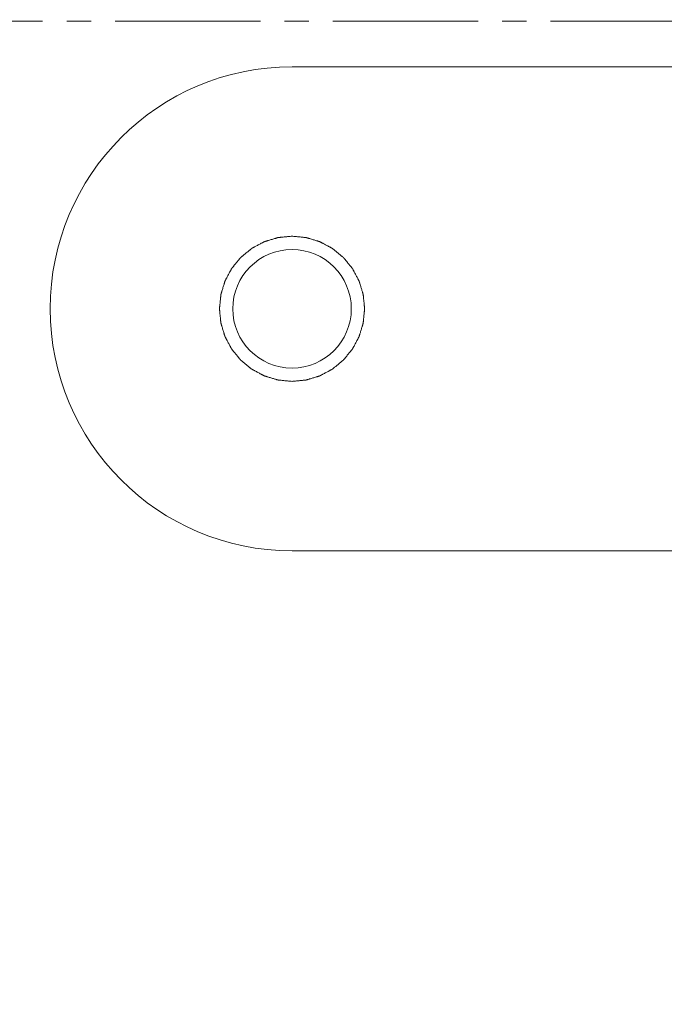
# Model space of a CAD drawing. Header units: millimetres. Extents: x 6756 to 17105, y -3613 to 3705.
# Tile 19 of 65: x 10380 to 10434, y 962 to 1043. Entities that reach past the tile are written whole.
import ezdxf

# ---------------------------------------------------------------- set-up
doc = ezdxf.new("R2010")
doc.units = ezdxf.units.MM
doc.header["$PDSIZE"] = -5
doc.linetypes.add('点画线', pattern=[18, 12, -2, 2, -2])
doc.layers.get('0').update_dxf_attribs({"lineweight": 35})
for name, color, linetype, lineweight in [('中心线层', 1, '点画线', 18), ('尺寸线层', 3, 'Continuous', 18), ('粗实线层', 7, 'Continuous', 35), ('细实线层', 7, 'Continuous', 18)]:
    doc.layers.add(name, color=color, linetype=linetype, lineweight=lineweight)
doc.styles.add('标准', font='txt', dxfattribs={"width": 0.667})
doc.dimstyles.new('标准', dxfattribs={"dimscale": 15, "dimtxt": 3.5, "dimasz": 4, "dimexe": 2, "dimexo": 0, "dimtad": 1, "dimdsep": 46, "dimtxsty": '标准', "dimblk": '_CAXARROW', "dimcen": 0, "dimdle": 6, "dimazin": 2, "dimtfac": 0.707107, "dimtdec": 3, "dimtmove": 2, "dimatfit": 3, "dimfxl": 1, "dimfrac": 2, "dimtolj": 1, "dimarcsym": 1})

# ---------------------------------------------------------------- blocks, each defined once
blk = doc.blocks.new('21324234')
at = {"layer": '细实线层'}
for p, q in [((-29.762, 584), (10.238, 584)), ((10.238, 544), (-29.762, 544))]:
    blk.add_line(p, q, dxfattribs=at)
blk.add_circle((-29.762, 564), 4.9, dxfattribs=at)
blk.add_arc((-29.761, 564), 20, 90.00079, 269.99921, dxfattribs=at)
for points, knots in [([(-29.762, 570), (-29.859, 569.99), (-30.004, 569.976), (-30.199, 569.957), (-30.344, 569.943), (-30.49, 569.929), (-30.611, 569.917), (-30.708, 569.907), (-30.769, 569.901), (-30.818, 569.896), (-30.854, 569.893), (-30.884, 569.89), (-30.906, 569.888), (-30.918, 569.886), (-30.927, 569.886), (-30.936, 569.883), (-30.947, 569.88), (-30.968, 569.873), (-30.997, 569.865), (-31.032, 569.854), (-31.079, 569.84), (-31.137, 569.822), (-31.231, 569.794), (-31.347, 569.759), (-31.487, 569.717), (-31.628, 569.674), (-31.744, 569.639), (-31.838, 569.611), (-31.896, 569.593), (-31.943, 569.579), (-31.978, 569.568), (-32.007, 569.56), (-32.028, 569.554), (-32.039, 569.55), (-32.048, 569.548), (-32.056, 569.543), (-32.067, 569.537), (-32.086, 569.527), (-32.113, 569.513), (-32.145, 569.496), (-32.188, 569.473), (-32.242, 569.444), (-32.328, 569.398), (-32.436, 569.341), (-32.565, 569.272), (-32.694, 569.204), (-32.802, 569.146), (-32.888, 569.101), (-32.942, 569.072), (-32.985, 569.049), (-33.017, 569.032), (-33.044, 569.018), (-33.063, 569.008), (-33.074, 569.002), (-33.082, 568.998), (-33.089, 568.992), (-33.099, 568.984), (-33.115, 568.97), (-33.14, 568.95), (-33.168, 568.927), (-33.207, 568.895), (-33.255, 568.856), (-33.332, 568.793), (-33.428, 568.714), (-33.543, 568.62), (-33.658, 568.526), (-33.754, 568.447), (-33.831, 568.384), (-33.879, 568.345), (-33.918, 568.313), (-33.947, 568.29), (-33.971, 568.27), (-33.987, 568.256), (-33.997, 568.248), (-34.005, 568.243), (-34.01, 568.235), (-34.018, 568.226), (-34.031, 568.21), (-34.051, 568.186), (-34.074, 568.158), (-34.105, 568.12), (-34.144, 568.073), (-34.205, 567.998), (-34.283, 567.903), (-34.376, 567.79), (-34.469, 567.677), (-34.546, 567.583), (-34.608, 567.507), (-34.647, 567.46), (-34.678, 567.423), (-34.701, 567.394), (-34.72, 567.371), (-34.734, 567.354), (-34.742, 567.345), (-34.748, 567.338), (-34.752, 567.33), (-34.758, 567.319), (-34.768, 567.3), (-34.782, 567.273), (-34.799, 567.241), (-34.822, 567.198), (-34.851, 567.144), (-34.897, 567.058), (-34.955, 566.951), (-35.024, 566.822), (-35.093, 566.693), (-35.151, 566.585), (-35.197, 566.499), (-35.226, 566.446), (-35.249, 566.403), (-35.266, 566.37), (-35.281, 566.343), (-35.291, 566.325), (-35.296, 566.314), (-35.301, 566.306), (-35.303, 566.297), (-35.307, 566.285), (-35.313, 566.265), (-35.322, 566.236), (-35.333, 566.201), (-35.347, 566.154), (-35.365, 566.096), (-35.394, 566.002), (-35.429, 565.886), (-35.472, 565.746), (-35.515, 565.606), (-35.55, 565.489), (-35.579, 565.396), (-35.597, 565.338), (-35.611, 565.291), (-35.622, 565.256), (-35.631, 565.227), (-35.637, 565.206), (-35.64, 565.195), (-35.644, 565.186), (-35.644, 565.177), (-35.645, 565.164), (-35.647, 565.143), (-35.651, 565.112), (-35.654, 565.075), (-35.659, 565.025), (-35.665, 564.964), (-35.675, 564.865), (-35.688, 564.741), (-35.702, 564.593), (-35.717, 564.445), (-35.729, 564.321), (-35.739, 564.222), (-35.745, 564.161), (-35.75, 564.111), (-35.754, 564.074), (-35.757, 564.043), (-35.759, 564.022), (-35.76, 564.009), (-35.762, 564), (-35.76, 563.991), (-35.76, 563.979), (-35.757, 563.958), (-35.754, 563.927), (-35.751, 563.891), (-35.746, 563.842), (-35.74, 563.781), (-35.731, 563.684), (-35.719, 563.563), (-35.704, 563.417), (-35.69, 563.272), (-35.678, 563.15), (-35.669, 563.053), (-35.663, 562.992), (-35.658, 562.944), (-35.654, 562.907), (-35.651, 562.877), (-35.649, 562.856), (-35.648, 562.844), (-35.648, 562.834), (-35.644, 562.826), (-35.641, 562.814), (-35.635, 562.794), (-35.626, 562.765), (-35.616, 562.729), (-35.601, 562.683), (-35.584, 562.624), (-35.556, 562.531), (-35.52, 562.414), (-35.478, 562.274), (-35.436, 562.134), (-35.4, 562.017), (-35.372, 561.924), (-35.355, 561.865), (-35.341, 561.819), (-35.33, 561.784), (-35.321, 561.754), (-35.315, 561.734), (-35.311, 561.722), (-35.309, 561.713), (-35.304, 561.706), (-35.299, 561.695), (-35.289, 561.676), (-35.274, 561.649), (-35.257, 561.617), (-35.234, 561.574), (-35.206, 561.52), (-35.16, 561.434), (-35.103, 561.326), (-35.034, 561.197), (-34.965, 561.067), (-34.908, 560.96), (-34.862, 560.874), (-34.834, 560.82), (-34.811, 560.777), (-34.793, 560.744), (-34.779, 560.717), (-34.769, 560.698), (-34.763, 560.688), (-34.76, 560.679), (-34.753, 560.673), (-34.745, 560.663), (-34.731, 560.646), (-34.712, 560.622), (-34.688, 560.593), (-34.657, 560.555), (-34.618, 560.507), (-34.555, 560.43), (-34.476, 560.334), (-34.382, 560.219), (-34.287, 560.103), (-34.209, 560.007), (-34.146, 559.93), (-34.106, 559.882), (-34.075, 559.844), (-34.051, 559.815), (-34.032, 559.791), (-34.018, 559.774), (-34.01, 559.765), (-34.005, 559.757), (-33.997, 559.752), (-33.988, 559.744), (-33.971, 559.73), (-33.948, 559.711), (-33.919, 559.688), (-33.882, 559.657), (-33.835, 559.618), (-33.759, 559.556), (-33.665, 559.479), (-33.552, 559.386), (-33.439, 559.293), (-33.344, 559.215), (-33.269, 559.153), (-33.222, 559.115), (-33.184, 559.084), (-33.156, 559.061), (-33.132, 559.041), (-33.116, 559.028), (-33.106, 559.02), (-33.1, 559.014), (-33.091, 559.01), (-33.081, 559.004), (-33.062, 558.994), (-33.035, 558.979), (-33.003, 558.962), (-32.96, 558.939), (-32.906, 558.91), (-32.82, 558.864), (-32.712, 558.807), (-32.583, 558.737), (-32.454, 558.668), (-32.347, 558.611), (-32.261, 558.564), (-32.207, 558.536), (-32.164, 558.513), (-32.132, 558.495), (-32.105, 558.481), (-32.086, 558.471), (-32.075, 558.465), (-32.068, 558.46), (-32.059, 558.458), (-32.047, 558.454), (-32.026, 558.448), (-31.997, 558.439), (-31.962, 558.429), (-31.916, 558.414), (-31.857, 558.397), (-31.764, 558.368), (-31.647, 558.332), (-31.507, 558.29), (-31.367, 558.247), (-31.251, 558.211), (-31.157, 558.183), (-31.099, 558.165), (-31.052, 558.15), (-31.017, 558.14), (-30.988, 558.131), (-30.968, 558.125), (-30.956, 558.121), (-30.948, 558.118), (-30.938, 558.118), (-30.926, 558.116), (-30.904, 558.114), (-30.873, 558.111), (-30.836, 558.107), (-30.787, 558.102), (-30.725, 558.096), (-30.626, 558.086), (-30.503, 558.074), (-30.355, 558.059), (-30.206, 558.044), (-30.009, 558.025), (-29.86, 558.01), (-29.762, 558)], [0, 0, 0, 0, 6752.647053, 10128.97058, 13505.294106, 16881.617633, 20257.941159, 21946.102923, 23634.264686, 24478.345567, 25322.426449, 26166.507331, 26588.547772, 26799.568014, 27010.588212, 27221.608411, 27432.628653, 27854.669094, 28698.749976, 29542.830857, 30386.911739, 32075.073502, 33763.235265, 37139.558792, 40515.882319, 43892.205845, 47268.529372, 48956.691135, 50644.852898, 51488.93378, 52333.014661, 53177.095543, 53599.135984, 53810.156226, 54021.176425, 54232.196623, 54443.216866, 54865.257306, 55709.338188, 56553.41907, 57397.499951, 59085.661714, 60773.823478, 64150.147004, 67526.470531, 70902.794057, 74279.117584, 75967.279347, 77655.44111, 78499.521992, 79343.602874, 80187.683755, 80609.724196, 80820.744438, 81031.764637, 81242.784836, 81453.805078, 81875.845519, 82719.9264, 83564.007282, 84408.088164, 86096.249927, 87784.41169, 91160.735217, 94537.058743, 97913.38227, 101289.705796, 102977.86756, 104666.029323, 105510.110204, 106354.191086, 107198.271968, 107620.312409, 107831.332651, 108042.352849, 108253.373048, 108464.39329, 108886.433731, 109730.514613, 110574.595494, 111418.676376, 113106.838139, 114794.999902, 118171.323429, 121547.646956, 124923.970482, 128300.294009, 129988.455772, 131676.617535, 132520.698417, 133364.779298, 134208.86018, 134630.900621, 134841.920863, 135052.941062, 135263.961261, 135474.981503, 135897.021943, 136741.102825, 137585.183707, 138429.264588, 140117.426352, 141805.588115, 145181.911641, 148558.235168, 151934.558694, 155310.882221, 156999.043984, 158687.205748, 159531.286629, 160375.367511, 161219.448392, 161641.488833, 161852.509075, 162063.529274, 162274.549473, 162485.569715, 162907.610156, 163751.691037, 164595.771919, 165439.852801, 167128.014564, 168816.176327, 172192.499854, 175568.82338, 178945.146907, 182321.470433, 184009.632197, 185697.79396, 186541.874841, 187385.955723, 188230.036605, 188652.077046, 188863.097288, 189074.117486, 189285.137685, 189496.157927, 189918.198368, 190762.27925, 191606.360131, 192450.441013, 194138.602776, 195826.764539, 199203.088066, 202579.411593, 205955.735119, 209332.058646, 211020.220409, 212708.382172, 213552.463054, 214396.543935, 215240.624817, 215662.665258, 215873.6855, 216084.705699, 216295.725898, 216506.74614, 216928.78658, 217772.867462, 218616.948344, 219461.029225, 221149.190989, 222837.352752, 226213.676278, 229589.999805, 232966.323331, 236342.646858, 238030.808621, 239718.970385, 240563.051266, 241407.132148, 242251.213029, 242673.25347, 242884.273712, 243095.293911, 243306.31411, 243517.334352, 243939.374793, 244783.455674, 245627.536556, 246471.617438, 248159.779201, 249847.940964, 253224.264491, 256600.588017, 259976.911544, 263353.23507, 265041.396834, 266729.558597, 267573.639479, 268417.72036, 269261.801242, 269683.841683, 269894.861925, 270105.882123, 270316.902322, 270527.922564, 270949.963005, 271794.043887, 272638.124768, 273482.20565, 275170.367413, 276858.529176, 280234.852703, 283611.17623, 286987.499756, 290363.823283, 292051.985046, 293740.146809, 294584.227691, 295428.308572, 296272.389454, 296694.429895, 296905.450137, 297116.470336, 297327.490535, 297538.510777, 297960.551217, 298804.632099, 299648.712981, 300492.793862, 302180.955626, 303869.117389, 307245.440915, 310621.764442, 313998.087968, 317374.411495, 319062.573258, 320750.735022, 321594.815903, 322438.896785, 323282.977666, 323705.018107, 323916.038349, 324127.058548, 324338.078747, 324549.098989, 324971.13943, 325815.220311, 326659.301193, 327503.382075, 329191.543838, 330879.705601, 334256.029128, 337632.352654, 341008.676181, 344384.999707, 346073.161471, 347761.323234, 348605.404116, 349449.484997, 350293.565879, 350715.60632, 350926.626562, 351137.64676, 351348.666959, 351559.687201, 351981.727642, 352825.808524, 353669.889405, 354513.970287, 356202.13205, 357890.293814, 361266.61734, 364642.940867, 368019.264393, 371395.58792, 373083.749683, 374771.911446, 375615.992328, 376460.07321, 377304.154091, 377726.194532, 377937.214774, 378148.234973, 378359.255172, 378570.275414, 378992.315854, 379836.396736, 380680.477618, 381524.558499, 383212.720263, 384900.882026, 388277.205552, 391653.529079, 395029.852605, 398406.176132, 400094.337895, 401782.499659, 402626.58054, 403470.661422, 404314.742303, 404736.782744, 404947.802986, 405158.823185, 405369.843384, 405580.863626, 406002.904067, 406846.984948, 407691.06583, 408535.146712, 410223.308475, 411911.470238, 415287.793765, 418664.117291, 422040.440818, 425416.764344, 432169.411397, 432169.411397, 432169.411397, 432169.411397]), ([(-29.762, 558), (-29.664, 558.01), (-29.519, 558.024), (-29.325, 558.043), (-29.179, 558.057), (-29.033, 558.071), (-28.912, 558.083), (-28.815, 558.093), (-28.754, 558.099), (-28.705, 558.104), (-28.669, 558.107), (-28.639, 558.11), (-28.617, 558.112), (-28.605, 558.114), (-28.596, 558.114), (-28.587, 558.117), (-28.576, 558.12), (-28.555, 558.127), (-28.526, 558.135), (-28.491, 558.146), (-28.444, 558.16), (-28.386, 558.178), (-28.293, 558.206), (-28.176, 558.241), (-28.036, 558.283), (-27.896, 558.326), (-27.779, 558.361), (-27.685, 558.389), (-27.627, 558.407), (-27.58, 558.421), (-27.545, 558.432), (-27.516, 558.44), (-27.496, 558.446), (-27.484, 558.45), (-27.475, 558.452), (-27.467, 558.457), (-27.456, 558.463), (-27.437, 558.473), (-27.411, 558.487), (-27.378, 558.504), (-27.335, 558.527), (-27.281, 558.556), (-27.195, 558.602), (-27.087, 558.659), (-26.958, 558.728), (-26.829, 558.796), (-26.721, 558.854), (-26.635, 558.899), (-26.581, 558.928), (-26.538, 558.951), (-26.506, 558.968), (-26.479, 558.982), (-26.46, 558.992), (-26.449, 558.998), (-26.441, 559.002), (-26.434, 559.008), (-26.424, 559.016), (-26.408, 559.03), (-26.384, 559.05), (-26.355, 559.073), (-26.316, 559.105), (-26.268, 559.144), (-26.191, 559.207), (-26.095, 559.286), (-25.98, 559.38), (-25.865, 559.474), (-25.769, 559.553), (-25.692, 559.616), (-25.644, 559.655), (-25.605, 559.687), (-25.577, 559.71), (-25.553, 559.73), (-25.536, 559.744), (-25.526, 559.752), (-25.519, 559.757), (-25.513, 559.765), (-25.505, 559.774), (-25.492, 559.79), (-25.472, 559.814), (-25.449, 559.842), (-25.418, 559.88), (-25.38, 559.927), (-25.318, 560.002), (-25.24, 560.097), (-25.147, 560.21), (-25.054, 560.323), (-24.977, 560.417), (-24.915, 560.493), (-24.876, 560.54), (-24.845, 560.577), (-24.822, 560.606), (-24.803, 560.629), (-24.789, 560.646), (-24.782, 560.655), (-24.775, 560.662), (-24.771, 560.67), (-24.766, 560.681), (-24.756, 560.7), (-24.741, 560.727), (-24.724, 560.759), (-24.701, 560.802), (-24.672, 560.856), (-24.626, 560.942), (-24.568, 561.049), (-24.499, 561.178), (-24.43, 561.307), (-24.372, 561.415), (-24.326, 561.501), (-24.297, 561.554), (-24.274, 561.597), (-24.257, 561.63), (-24.243, 561.657), (-24.232, 561.675), (-24.227, 561.686), (-24.222, 561.694), (-24.22, 561.703), (-24.216, 561.715), (-24.21, 561.735), (-24.201, 561.764), (-24.19, 561.799), (-24.176, 561.846), (-24.158, 561.904), (-24.13, 561.998), (-24.094, 562.114), (-24.051, 562.254), (-24.008, 562.394), (-23.973, 562.511), (-23.944, 562.604), (-23.926, 562.662), (-23.912, 562.709), (-23.901, 562.744), (-23.892, 562.773), (-23.886, 562.794), (-23.883, 562.805), (-23.879, 562.814), (-23.879, 562.823), (-23.878, 562.836), (-23.876, 562.857), (-23.873, 562.888), (-23.869, 562.925), (-23.864, 562.975), (-23.858, 563.036), (-23.848, 563.135), (-23.836, 563.259), (-23.821, 563.407), (-23.806, 563.555), (-23.794, 563.679), (-23.784, 563.778), (-23.778, 563.839), (-23.773, 563.889), (-23.769, 563.926), (-23.766, 563.957), (-23.764, 563.978), (-23.763, 563.991), (-23.761, 564), (-23.763, 564.009), (-23.764, 564.021), (-23.766, 564.042), (-23.769, 564.073), (-23.772, 564.109), (-23.777, 564.158), (-23.783, 564.219), (-23.793, 564.316), (-23.804, 564.437), (-23.819, 564.583), (-23.833, 564.728), (-23.845, 564.85), (-23.854, 564.947), (-23.86, 565.008), (-23.865, 565.056), (-23.869, 565.093), (-23.872, 565.123), (-23.874, 565.144), (-23.875, 565.156), (-23.875, 565.166), (-23.879, 565.174), (-23.882, 565.186), (-23.888, 565.206), (-23.897, 565.235), (-23.908, 565.271), (-23.922, 565.317), (-23.939, 565.376), (-23.967, 565.469), (-24.003, 565.586), (-24.045, 565.726), (-24.087, 565.866), (-24.123, 565.983), (-24.151, 566.076), (-24.168, 566.135), (-24.183, 566.181), (-24.193, 566.216), (-24.202, 566.246), (-24.208, 566.266), (-24.212, 566.278), (-24.214, 566.287), (-24.219, 566.294), (-24.224, 566.305), (-24.234, 566.324), (-24.249, 566.351), (-24.266, 566.383), (-24.289, 566.426), (-24.317, 566.48), (-24.363, 566.566), (-24.42, 566.674), (-24.489, 566.803), (-24.558, 566.933), (-24.615, 567.04), (-24.661, 567.126), (-24.69, 567.18), (-24.713, 567.223), (-24.73, 567.256), (-24.744, 567.283), (-24.754, 567.302), (-24.76, 567.312), (-24.764, 567.321), (-24.77, 567.327), (-24.778, 567.337), (-24.792, 567.354), (-24.811, 567.378), (-24.835, 567.407), (-24.866, 567.445), (-24.906, 567.493), (-24.968, 567.57), (-25.047, 567.666), (-25.141, 567.781), (-25.236, 567.897), (-25.314, 567.993), (-25.377, 568.07), (-25.417, 568.118), (-25.448, 568.156), (-25.472, 568.185), (-25.491, 568.209), (-25.505, 568.226), (-25.513, 568.235), (-25.519, 568.243), (-25.526, 568.248), (-25.535, 568.256), (-25.552, 568.27), (-25.575, 568.289), (-25.604, 568.312), (-25.641, 568.343), (-25.689, 568.382), (-25.764, 568.444), (-25.858, 568.521), (-25.971, 568.614), (-26.084, 568.707), (-26.179, 568.785), (-26.254, 568.847), (-26.301, 568.885), (-26.339, 568.916), (-26.367, 568.939), (-26.391, 568.959), (-26.407, 568.972), (-26.417, 568.98), (-26.423, 568.986), (-26.432, 568.99), (-26.443, 568.996), (-26.461, 569.006), (-26.488, 569.021), (-26.521, 569.038), (-26.564, 569.061), (-26.617, 569.09), (-26.703, 569.136), (-26.811, 569.193), (-26.94, 569.263), (-27.069, 569.332), (-27.176, 569.389), (-27.262, 569.436), (-27.316, 569.464), (-27.359, 569.487), (-27.391, 569.505), (-27.418, 569.519), (-27.437, 569.529), (-27.448, 569.535), (-27.456, 569.54), (-27.465, 569.542), (-27.476, 569.546), (-27.497, 569.552), (-27.526, 569.561), (-27.561, 569.571), (-27.607, 569.586), (-27.666, 569.603), (-27.759, 569.632), (-27.876, 569.668), (-28.016, 569.71), (-28.156, 569.753), (-28.272, 569.789), (-28.366, 569.817), (-28.424, 569.835), (-28.471, 569.85), (-28.506, 569.86), (-28.535, 569.869), (-28.555, 569.875), (-28.567, 569.879), (-28.575, 569.882), (-28.585, 569.882), (-28.597, 569.884), (-28.619, 569.886), (-28.65, 569.889), (-28.687, 569.893), (-28.736, 569.898), (-28.798, 569.904), (-28.897, 569.914), (-29.02, 569.926), (-29.169, 569.941), (-29.317, 569.956), (-29.514, 569.975), (-29.663, 569.99), (-29.762, 570)], [0, 0, 0, 0, 6655.978495, 9983.967742, 13311.956989, 16639.946237, 19967.935484, 21631.930108, 23295.924731, 24127.922043, 24959.919355, 25791.916667, 26207.915323, 26415.914672, 26623.913979, 26831.913285, 27039.912634, 27455.91129, 28287.908602, 29119.905914, 29951.903226, 31615.897849, 33279.892473, 36607.88172, 39935.870968, 43263.860215, 46591.849462, 48255.844086, 49919.83871, 50751.836022, 51583.833333, 52415.830645, 52831.829301, 53039.82865, 53247.827957, 53455.827264, 53663.826613, 54079.825269, 54911.822581, 55743.819893, 56575.817204, 58239.811828, 59903.806452, 63231.795699, 66559.784946, 69887.774194, 73215.763441, 74879.758065, 76543.752688, 77375.75, 78207.747312, 79039.744624, 79455.74328, 79663.742629, 79871.741936, 80079.741242, 80287.740591, 80703.739247, 81535.736559, 82367.733871, 83199.731183, 84863.725807, 86527.72043, 89855.709678, 93183.698925, 96511.688172, 99839.677419, 101503.672043, 103167.666667, 103999.663979, 104831.66129, 105663.658602, 106079.657258, 106287.656607, 106495.655914, 106703.655221, 106911.65457, 107327.653226, 108159.650538, 108991.64785, 109823.645161, 111487.639785, 113151.634409, 116479.623656, 119807.612903, 123135.602151, 126463.591398, 128127.586022, 129791.580645, 130623.577957, 131455.575269, 132287.572581, 132703.571237, 132911.570586, 133119.569893, 133327.569199, 133535.568549, 133951.567204, 134783.564516, 135615.561828, 136447.55914, 138111.553764, 139775.548387, 143103.537635, 146431.526882, 149759.516129, 153087.505376, 154751.5, 156415.494624, 157247.491936, 158079.489247, 158911.486559, 159327.485215, 159535.484564, 159743.483871, 159951.483178, 160159.482527, 160575.481183, 161407.478495, 162239.475807, 163071.473118, 164735.467742, 166399.462366, 169727.451613, 173055.44086, 176383.430108, 179711.419355, 181375.413979, 183039.408602, 183871.405914, 184703.403226, 185535.400538, 185951.399194, 186159.398543, 186367.39785, 186575.397156, 186783.396506, 187199.395161, 188031.392473, 188863.389785, 189695.387097, 191359.381721, 193023.376344, 196351.365592, 199679.354839, 203007.344086, 206335.333334, 207999.327957, 209663.322581, 210495.319893, 211327.317204, 212159.314516, 212575.313172, 212783.312521, 212991.311828, 213199.311135, 213407.310484, 213823.30914, 214655.306452, 215487.303764, 216319.301075, 217983.295699, 219647.290323, 222975.27957, 226303.268817, 229631.258065, 232959.247312, 234623.241936, 236287.236559, 237119.233871, 237951.231183, 238783.228495, 239199.227151, 239407.2265, 239615.225807, 239823.225113, 240031.224463, 240447.223119, 241279.22043, 242111.217742, 242943.215054, 244607.209678, 246271.204301, 249599.193549, 252927.182796, 256255.172043, 259583.161291, 261247.155914, 262911.150538, 263743.14785, 264575.145162, 265407.142473, 265823.141129, 266031.140479, 266239.139785, 266447.139092, 266655.138441, 267071.137097, 267903.134409, 268735.131721, 269567.129033, 271231.123656, 272895.11828, 276223.107527, 279551.096774, 282879.086022, 286207.075269, 287871.069893, 289535.064516, 290367.061828, 291199.05914, 292031.056452, 292447.055108, 292655.054457, 292863.053764, 293071.05307, 293279.05242, 293695.051076, 294527.048387, 295359.045699, 296191.043011, 297855.037635, 299519.032258, 302847.021506, 306175.010753, 309503, 312830.989248, 314494.983871, 316158.978495, 316990.975807, 317822.973119, 318654.97043, 319070.969086, 319278.968436, 319486.967742, 319694.967049, 319902.966398, 320318.965054, 321150.962366, 321982.959678, 322814.95699, 324478.951613, 326142.946237, 329470.935484, 332798.924731, 336126.913979, 339454.903226, 341118.89785, 342782.892473, 343614.889785, 344446.887097, 345278.884409, 345694.883065, 345902.882414, 346110.881721, 346318.881027, 346526.880377, 346942.879033, 347774.876344, 348606.873656, 349438.870968, 351102.865592, 352766.860215, 356094.849463, 359422.83871, 362750.827957, 366078.817205, 367742.811828, 369406.806452, 370238.803764, 371070.801076, 371902.798387, 372318.797043, 372526.796393, 372734.795699, 372942.795006, 373150.794355, 373566.793011, 374398.790323, 375230.787635, 376062.784947, 377726.77957, 379390.774194, 382718.763441, 386046.752689, 389374.741936, 392702.731183, 394366.725807, 396030.72043, 396862.717742, 397694.715054, 398526.712366, 398942.711022, 399150.710371, 399358.709678, 399566.708984, 399774.708334, 400190.70699, 401022.704301, 401854.701613, 402686.698925, 404350.693549, 406014.688172, 409342.67742, 412670.666667, 415998.655914, 419326.645162, 425982.623656, 425982.623656, 425982.623656, 425982.623656])]:
    blk.add_open_spline(points, degree=3, knots=knots, dxfattribs=at)
blk = doc.blocks.new('_CAXARROW')
blk.add_hatch(color=0).paths.add_polyline_path([(0, 0), (-1, 0.125), (-1, -0.125)], flags=0)
blk = doc.blocks.new('*X6')
at = {"layer": 'Defpoints', "color": 0, "transparency": 16777216}
for p in [(10212.691, 2890.117), (10849.087, 1679.91), (10548.087, 1624.437), (10212.691, 1043.514), (10212.691, 405.51)]:
    blk.add_point(p, dxfattribs=at)
at = {"layer": '尺寸线层', "color": 0, "linetype": 'Continuous', "lineweight": -2, "transparency": 16777216}
for start, end in [(71.389744, 84.873385), (50.126615, 63.497433)]:
    blk.add_arc((10212.691, 1043.514), 670.792, start, end, dxfattribs=at)
at = {"layer": '尺寸线层', "color": 0, "lineweight": -2, "transparency": 16777216, "xscale": 60, "yscale": 60, "zscale": 60}
for p, rotation in [((10212.691, 1714.307), 177.4366922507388), ((10687.013, 1517.836), 317.5633077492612)]:
    blk.add_blockref('_CAXARROW', p, dxfattribs=dict(at, rotation=rotation))
at = {"layer": '尺寸线层', "color": 0, "transparency": 16777216, "insert": (10469.392, 1663.246), "char_height": 52.5, "attachment_point": 5, "style": '标准', "bg_fill": 3, "box_fill_scale": 1.1, "bg_fill_color": 256, "bg_fill_true_color": 13158600, "bg_fill_transparency": 0}
blk.add_mtext('\\A1;45°', dxfattribs=at)
blk = doc.blocks.new('*X25')
at = {"layer": 'Defpoints', "color": 0, "transparency": 16777216}
for p in [(8369.089, 1043.514), (10432.691, 5.56), (8369.089, -529.469)]:
    blk.add_point(p, dxfattribs=at)
at = {"layer": '尺寸线层', "color": 0, "linetype": 'Continuous', "lineweight": -2, "transparency": 16777216}
for p, q in [((8369.089, 1043.514), (8369.089, -559.469)), ((10432.691, 5.56), (10432.691, -559.469)), ((10372.691, -529.469), (8429.089, -529.469))]:
    blk.add_line(p, q, dxfattribs=at)
at = {"layer": '尺寸线层', "color": 0, "lineweight": -2, "transparency": 16777216, "xscale": 60, "yscale": 60, "zscale": 60, "rotation": 180}
blk.add_blockref('_CAXARROW', (8369.089, -529.469), dxfattribs=at)
at = {"layer": '尺寸线层', "color": 0, "lineweight": -2, "transparency": 16777216, "xscale": 60, "yscale": 60, "zscale": 60}
blk.add_blockref('_CAXARROW', (10432.691, -529.469), dxfattribs=at)
at = {"layer": '尺寸线层', "color": 0, "transparency": 16777216, "insert": (9400.89, -493.844), "char_height": 52.5, "attachment_point": 5, "style": '标准', "bg_fill": 3, "box_fill_scale": 1.1, "bg_fill_color": 256, "bg_fill_true_color": 13158600, "bg_fill_transparency": 0}
blk.add_mtext('\\A1;2063.6', dxfattribs=at)
blk = doc.blocks.new('*X26')
at = {"layer": 'Defpoints', "color": 0, "transparency": 16777216}
for p in [(9920.398, 2104.115), (11005.902, 2104.115), (10762.691, 447.014)]:
    blk.add_point(p, dxfattribs=at)
at = {"layer": '尺寸线层', "color": 0, "linetype": 'Continuous', "lineweight": -2, "transparency": 16777216}
for p, q in [((9920.398, 2104.115), (11035.902, 2104.115)), ((11005.902, 507.014), (11005.902, 2044.115)), ((10762.691, 447.014), (11035.902, 447.014))]:
    blk.add_line(p, q, dxfattribs=at)
at = {"layer": '尺寸线层', "color": 0, "lineweight": -2, "transparency": 16777216, "xscale": 60, "yscale": 60, "zscale": 60}
for p, rotation in [((11005.902, 2104.115), 90), ((11005.902, 447.014), 270)]:
    blk.add_blockref('_CAXARROW', p, dxfattribs=dict(at, rotation=rotation))
at = {"layer": '尺寸线层', "color": 0, "transparency": 16777216, "insert": (10970.277, 1275.565), "char_height": 52.5, "attachment_point": 5, "rotation": 90, "style": '标准', "bg_fill": 3, "box_fill_scale": 1.1, "bg_fill_color": 256, "bg_fill_true_color": 13158600, "bg_fill_transparency": 0}
blk.add_mtext('\\A1;1660', dxfattribs=at)
blk = doc.blocks.new('*X27')
at = {"layer": 'Defpoints', "color": 0, "transparency": 16777216}
for p in [(9880.248, 2856.896), (11187.558, 2856.896), (10762.691, 447.014)]:
    blk.add_point(p, dxfattribs=at)
at = {"layer": '尺寸线层', "color": 0, "linetype": 'Continuous', "lineweight": -2, "transparency": 16777216}
for p, q in [((9880.248, 2856.896), (11217.558, 2856.896)), ((11187.558, 507.014), (11187.558, 2796.896)), ((10762.691, 447.014), (11217.558, 447.014))]:
    blk.add_line(p, q, dxfattribs=at)
at = {"layer": '尺寸线层', "color": 0, "lineweight": -2, "transparency": 16777216, "xscale": 60, "yscale": 60, "zscale": 60}
for p, rotation in [((11187.558, 2856.896), 90), ((11187.558, 447.014), 270)]:
    blk.add_blockref('_CAXARROW', p, dxfattribs=dict(at, rotation=rotation))
at = {"layer": '尺寸线层', "color": 0, "transparency": 16777216, "insert": (11151.933, 1651.955), "char_height": 52.5, "attachment_point": 5, "rotation": 90, "style": '标准', "bg_fill": 3, "box_fill_scale": 1.1, "bg_fill_color": 256, "bg_fill_true_color": 13158600, "bg_fill_transparency": 0}
blk.add_mtext('\\A1;2410', dxfattribs=at)
blk = doc.blocks.new('*X31')
at = {"layer": 'Defpoints', "color": 0, "transparency": 16777216}
for p in [(9879.979, 1043.297), (10432.691, 707.514), (10432.691, -198.593)]:
    blk.add_point(p, dxfattribs=at)
at = {"layer": '尺寸线层', "color": 0, "linetype": 'Continuous', "lineweight": -2, "transparency": 16777216}
for p, q in [((9879.979, 1043.297), (9879.979, -228.593)), ((10432.691, 707.514), (10432.691, -228.593)), ((9939.979, -198.593), (10372.691, -198.593))]:
    blk.add_line(p, q, dxfattribs=at)
at = {"layer": '尺寸线层', "color": 0, "lineweight": -2, "transparency": 16777216, "xscale": 60, "yscale": 60, "zscale": 60, "rotation": 180}
blk.add_blockref('_CAXARROW', (9879.979, -198.593), dxfattribs=at)
at = {"layer": '尺寸线层', "color": 0, "lineweight": -2, "transparency": 16777216, "xscale": 60, "yscale": 60, "zscale": 60}
blk.add_blockref('_CAXARROW', (10432.691, -198.593), dxfattribs=at)
at = {"layer": '尺寸线层', "color": 0, "transparency": 16777216, "insert": (10156.335, -162.968), "char_height": 52.5, "attachment_point": 5, "style": '标准', "bg_fill": 3, "box_fill_scale": 1.1, "bg_fill_color": 256, "bg_fill_true_color": 13158600, "bg_fill_transparency": 0}
blk.add_mtext('\\A1;552.71', dxfattribs=at)

msp = doc.modelspace()

# ---------------------------------------------------------------- block references
at = {"layer": '粗实线层'}
msp.add_blockref('21324234', (10432.691, 455.514), dxfattribs=at)

# ---------------------------------------------------------------- next in the draw order: dimensions: what is measured, and where the dimension line sits
at = {"layer": '尺寸线层'}
dim = msp.add_angular_dim_2l(base=(10548.087, 1624.437), line1=((10212.691, 1043.514), (10849.087, 1679.91)), line2=((10212.691, 405.51), (10212.691, 2890.117)), dimstyle='标准', override={"dimtad": 0, "dimtih": 1, "dimtoh": 1, "dimsah": 1, "dimtfill": 1, "dimtzin": 8}, dxfattribs=at)
dim.commit()
dim.dimension.update_dxf_attribs({"geometry": '*X6', "text_midpoint": (10469.392, 1663.246)})

# ---------------------------------------------------------------- next in the draw order: dimensions: what is measured, and where the dimension line sits
dim = msp.add_linear_dim(base=(8369.089, -529.469), p1=(10432.691, 5.56), p2=(8369.089, 1043.514), dimstyle='标准', override={"dimsah": 1, "dimtfill": 1, "dimtzin": 8}, dxfattribs=at)
dim.commit()
dim.dimension.update_dxf_attribs({"geometry": '*X25', "text_midpoint": (9400.89, -493.844)})

# ---------------------------------------------------------------- next in the draw order: dimensions: what is measured, and where the dimension line sits
dim = msp.add_linear_dim(base=(11005.902, 2104.115), p1=(10762.691, 447.014), p2=(9920.398, 2104.115), angle=90, text='1660', dimstyle='标准', override={"dimsah": 1, "dimtfac": 1, "dimtfill": 1, "dimtzin": 8}, dxfattribs=at)
dim.commit()
dim.dimension.update_dxf_attribs({"geometry": '*X26', "text_midpoint": (10970.277, 1275.565)})

# ---------------------------------------------------------------- next in the draw order: dimensions: what is measured, and where the dimension line sits
dim = msp.add_linear_dim(base=(11187.558, 2856.896), p1=(10762.691, 447.014), p2=(9880.248, 2856.896), angle=90, text='2410', dimstyle='标准', override={"dimsah": 1, "dimtfac": 1, "dimtfill": 1, "dimtzin": 8}, dxfattribs=at)
dim.commit()
dim.dimension.update_dxf_attribs({"geometry": '*X27', "text_midpoint": (11151.933, 1651.955)})

# ---------------------------------------------------------------- next in the draw order: linework, layer by layer
at = {"layer": '中心线层'}
msp.add_line((10850.309, 1043.297), (8295.986, 1043.297), dxfattribs=at)

# ---------------------------------------------------------------- next in the draw order: dimensions: what is measured, and where the dimension line sits
at = {"layer": '尺寸线层'}
dim = msp.add_linear_dim(base=(10432.691, -198.593), p1=(9879.979, 1043.297), p2=(10432.691, 707.514), dimstyle='标准', override={"dimsah": 1, "dimtfill": 1, "dimtzin": 8}, dxfattribs=at)
dim.commit()
dim.dimension.update_dxf_attribs({"geometry": '*X31', "text_midpoint": (10156.335, -162.968)})

doc.saveas('drawing.dxf')
